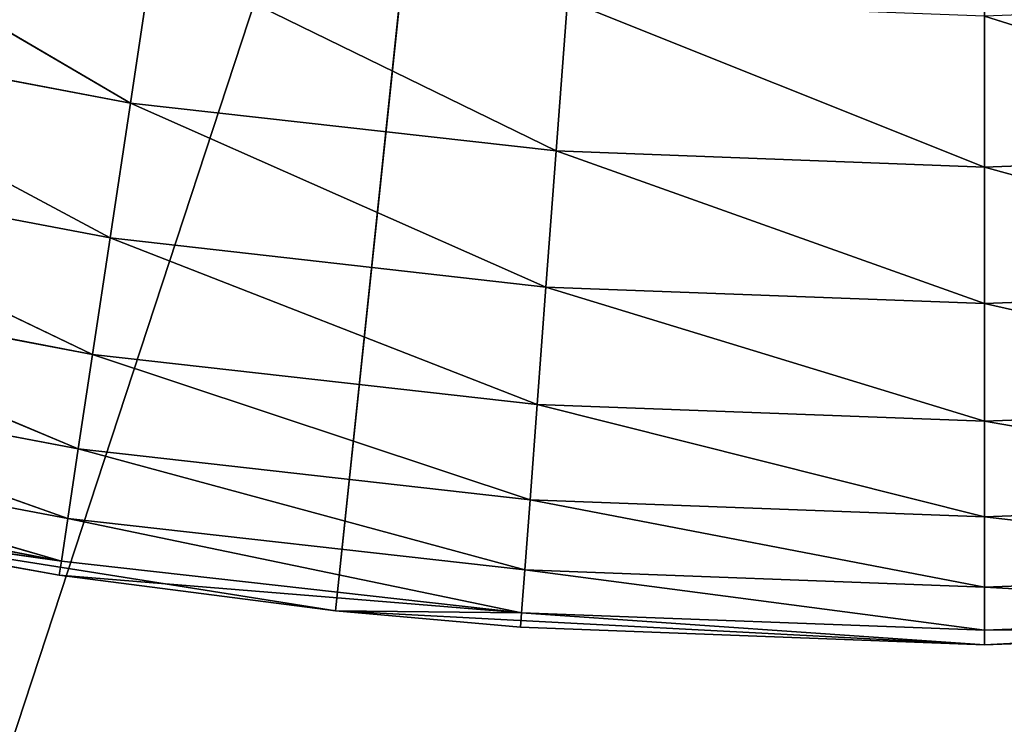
# Model space of a CAD drawing. Header units: centimetres. Extents: x 0.01 to 2.21, y 0.02 to 5.03.
# Tile 29 of 129: x 1.01 to 1.11, y 3.37 to 3.44. Entities that reach past the tile are written whole.
import ezdxf

# ---------------------------------------------------------------- set-up
doc = ezdxf.new("R2010")
doc.units = ezdxf.units.CM
doc.header["$LTSCALE"] = 2.54
doc.layers.get('0').update_dxf_attribs({"true_color": 0xff5454})

# ---------------------------------------------------------------- blocks, each defined once
blk = doc.blocks.new('Haczyk na r_czniki NUV przykr_cany.STL')
at = {"color": 0}
for p, q in [((1.111, 4.025, 0.1515), (1.04306, 3.37856, 0.1515)), ((1.111, 4.025, 0.1515), (1.04306, 3.37856, 0.1515)), ((1.111, 3.375, 0.1515), (1.111, 4.025, 0.1515)), ((1.111, 3.375, 0.1515), (1.111, 4.025, 0.1515)), ((1.111, 3.675, 0.0015), (0.011, 0.325, 0.0015)), ((1.111, 3.675, 0.0015), (0.011, 0.325, 0.0015)), ((1.111, 3.675, 0.1515), (0.011, 0.325, 0.1515)), ((1.111, 3.675, 0.1515), (0.011, 0.325, 0.1515)), ((1.02157, 3.4317, 0.6381), (0.981, 3.45545, 0.64547)), ((1.02157, 3.4317, 0.6381), (0.981, 3.45545, 0.64547)), ((1.02393, 3.44732, 0.64547), (1.02157, 3.4317, 0.6381)), ((1.02393, 3.44732, 0.64547), (1.02157, 3.4317, 0.6381)), ((1.02393, 3.44732, 0.64547), (1.06616, 3.42668, 0.6381)), ((1.02393, 3.44732, 0.64547), (1.06616, 3.42668, 0.6381)), ((1.06616, 3.42668, 0.6381), (1.06734, 3.44243, 0.64547)), ((1.06616, 3.42668, 0.6381), (1.06734, 3.44243, 0.64547)), ((1.06734, 3.44243, 0.64547), (1.111, 3.425, 0.6381)), ((1.06734, 3.44243, 0.64547), (1.111, 3.425, 0.6381)), ((1.111, 3.4408, 0.64547), (1.15584, 3.42668, 0.6381)), ((1.111, 3.4408, 0.64547), (1.15584, 3.42668, 0.6381)), ((1.111, 3.4408, 0.64547), (1.111, 3.425, 0.6381)), ((1.111, 3.4408, 0.64547), (1.111, 3.425, 0.6381)), ((1.01945, 3.41758, 0.6281), (0.97749, 3.44004, 0.6381)), ((1.01945, 3.41758, 0.6281), (0.97749, 3.44004, 0.6381)), ((1.02157, 3.4317, 0.6381), (0.97749, 3.44004, 0.6381)), ((1.02157, 3.4317, 0.6381), (0.97749, 3.44004, 0.6381)), ((1.02157, 3.4317, 0.6381), (1.01945, 3.41758, 0.6281)), ((1.02157, 3.4317, 0.6381), (1.01945, 3.41758, 0.6281)), ((1.02157, 3.4317, 0.6381), (1.06616, 3.42668, 0.6381)), ((1.02157, 3.4317, 0.6381), (1.06616, 3.42668, 0.6381)), ((1.02157, 3.4317, 0.6381), (1.06509, 3.41244, 0.6281)), ((1.02157, 3.4317, 0.6381), (1.06509, 3.41244, 0.6281)), ((1.01761, 3.40539, 0.61578), (0.97431, 3.42612, 0.6281)), ((1.01761, 3.40539, 0.61578), (0.97431, 3.42612, 0.6281)), ((1.01945, 3.41758, 0.6281), (0.97431, 3.42612, 0.6281)), ((1.01945, 3.41758, 0.6281), (0.97431, 3.42612, 0.6281)), ((1.06509, 3.41244, 0.6281), (1.06616, 3.42668, 0.6381)), ((1.06509, 3.41244, 0.6281), (1.06616, 3.42668, 0.6381)), ((1.06616, 3.42668, 0.6381), (1.111, 3.425, 0.6381)), ((1.06616, 3.42668, 0.6381), (1.111, 3.425, 0.6381)), ((1.06616, 3.42668, 0.6381), (1.111, 3.41072, 0.6281)), ((1.06616, 3.42668, 0.6381), (1.111, 3.41072, 0.6281)), ((1.111, 3.425, 0.6381), (1.15584, 3.42668, 0.6381)), ((1.111, 3.425, 0.6381), (1.15584, 3.42668, 0.6381)), ((1.111, 3.425, 0.6381), (1.15691, 3.41244, 0.6281)), ((1.111, 3.425, 0.6381), (1.15691, 3.41244, 0.6281)), ((1.111, 3.425, 0.6381), (1.111, 3.41072, 0.6281)), ((1.111, 3.425, 0.6381), (1.111, 3.41072, 0.6281)), ((1.01945, 3.41758, 0.6281), (1.01761, 3.40539, 0.61578)), ((1.01945, 3.41758, 0.6281), (1.01761, 3.40539, 0.61578)), ((1.01945, 3.41758, 0.6281), (1.06509, 3.41244, 0.6281)), ((1.01945, 3.41758, 0.6281), (1.06509, 3.41244, 0.6281)), ((1.01945, 3.41758, 0.6281), (1.06417, 3.40015, 0.61578)), ((1.01945, 3.41758, 0.6281), (1.06417, 3.40015, 0.61578)), ((1.01612, 3.39551, 0.6015), (0.97157, 3.41411, 0.61578)), ((1.01612, 3.39551, 0.6015), (0.97157, 3.41411, 0.61578)), ((1.01761, 3.40539, 0.61578), (0.97157, 3.41411, 0.61578)), ((1.01761, 3.40539, 0.61578), (0.97157, 3.41411, 0.61578)), ((1.06417, 3.40015, 0.61578), (1.06509, 3.41244, 0.6281)), ((1.06417, 3.40015, 0.61578), (1.06509, 3.41244, 0.6281)), ((1.06509, 3.41244, 0.6281), (1.111, 3.41072, 0.6281)), ((1.06509, 3.41244, 0.6281), (1.111, 3.41072, 0.6281)), ((1.06509, 3.41244, 0.6281), (1.111, 3.3984, 0.61578)), ((1.06509, 3.41244, 0.6281), (1.111, 3.3984, 0.61578)), ((1.111, 3.41072, 0.6281), (1.15691, 3.41244, 0.6281)), ((1.111, 3.41072, 0.6281), (1.15691, 3.41244, 0.6281)), ((1.111, 3.41072, 0.6281), (1.15783, 3.40015, 0.61578)), ((1.111, 3.41072, 0.6281), (1.15783, 3.40015, 0.61578)), ((1.111, 3.41072, 0.6281), (1.111, 3.3984, 0.61578)), ((1.111, 3.41072, 0.6281), (1.111, 3.3984, 0.61578)), ((1.01761, 3.40539, 0.61578), (1.01612, 3.39551, 0.6015)), ((1.01761, 3.40539, 0.61578), (1.01612, 3.39551, 0.6015)), ((1.01761, 3.40539, 0.61578), (1.06417, 3.40015, 0.61578)), ((1.01761, 3.40539, 0.61578), (1.06417, 3.40015, 0.61578)), ((1.01761, 3.40539, 0.61578), (1.06343, 3.39018, 0.6015)), ((1.01761, 3.40539, 0.61578), (1.06343, 3.39018, 0.6015)), ((1.01502, 3.38822, 0.5857), (0.96934, 3.40436, 0.6015)), ((1.01502, 3.38822, 0.5857), (0.96934, 3.40436, 0.6015)), ((1.01612, 3.39551, 0.6015), (0.96934, 3.40436, 0.6015)), ((1.01612, 3.39551, 0.6015), (0.96934, 3.40436, 0.6015)), ((1.06343, 3.39018, 0.6015), (1.06417, 3.40015, 0.61578)), ((1.06343, 3.39018, 0.6015), (1.06417, 3.40015, 0.61578)), ((1.06417, 3.40015, 0.61578), (1.111, 3.3984, 0.61578)), ((1.06417, 3.40015, 0.61578), (1.111, 3.3984, 0.61578)), ((1.06417, 3.40015, 0.61578), (1.111, 3.3884, 0.6015)), ((1.06417, 3.40015, 0.61578), (1.111, 3.3884, 0.6015)), ((1.111, 3.3984, 0.61578), (1.15783, 3.40015, 0.61578)), ((1.111, 3.3984, 0.61578), (1.15783, 3.40015, 0.61578)), ((1.111, 3.3984, 0.61578), (1.15857, 3.39018, 0.6015)), ((1.111, 3.3984, 0.61578), (1.15857, 3.39018, 0.6015)), ((1.111, 3.3984, 0.61578), (1.111, 3.3884, 0.6015)), ((1.111, 3.3984, 0.61578), (1.111, 3.3884, 0.6015)), ((1.01435, 3.38376, 0.56886), (0.9677, 3.39718, 0.5857)), ((1.01435, 3.38376, 0.56886), (0.9677, 3.39718, 0.5857)), ((1.01502, 3.38822, 0.5857), (0.9677, 3.39718, 0.5857)), ((1.01502, 3.38822, 0.5857), (0.9677, 3.39718, 0.5857)), ((1.01612, 3.39551, 0.6015), (1.01502, 3.38822, 0.5857)), ((1.01612, 3.39551, 0.6015), (1.01502, 3.38822, 0.5857)), ((1.01612, 3.39551, 0.6015), (1.06343, 3.39018, 0.6015)), ((1.01612, 3.39551, 0.6015), (1.06343, 3.39018, 0.6015)), ((1.01612, 3.39551, 0.6015), (1.06288, 3.38283, 0.5857)), ((1.01612, 3.39551, 0.6015), (1.06288, 3.38283, 0.5857)), ((1.01435, 3.38376, 0.56886), (0.9667, 3.39278, 0.56886)), ((1.01435, 3.38376, 0.56886), (0.9667, 3.39278, 0.56886)), ((1.06288, 3.38283, 0.5857), (1.06343, 3.39018, 0.6015)), ((1.06288, 3.38283, 0.5857), (1.06343, 3.39018, 0.6015)), ((1.06343, 3.39018, 0.6015), (1.111, 3.3884, 0.6015)), ((1.06343, 3.39018, 0.6015), (1.111, 3.3884, 0.6015)), ((1.06343, 3.39018, 0.6015), (1.111, 3.38103, 0.5857)), ((1.06343, 3.39018, 0.6015), (1.111, 3.38103, 0.5857)), ((1.111, 3.3884, 0.6015), (1.15857, 3.39018, 0.6015)), ((1.111, 3.3884, 0.6015), (1.15857, 3.39018, 0.6015)), ((0.97586, 3.3892, 0.1515), (1.01412, 3.38226, 0.5515)), ((1.01412, 3.38226, 0.5515), (0.97586, 3.3892, 0.5515)), ((0.97586, 3.3892, 0.1515), (1.01412, 3.38226, 0.5515)), ((0.97586, 3.3892, 0.1515), (1.04306, 3.37856, 0.1515)), ((0.97586, 3.3892, 0.1515), (1.04306, 3.37856, 0.1515)), ((1.01412, 3.38226, 0.5515), (0.97586, 3.3892, 0.5515)), ((1.01435, 3.38376, 0.56886), (0.97586, 3.3892, 0.5515)), ((1.01435, 3.38376, 0.56886), (0.97586, 3.3892, 0.5515)), ((1.01502, 3.38822, 0.5857), (1.01435, 3.38376, 0.56886)), ((1.01502, 3.38822, 0.5857), (1.01435, 3.38376, 0.56886)), ((1.01502, 3.38822, 0.5857), (1.06288, 3.38283, 0.5857)), ((1.01502, 3.38822, 0.5857), (1.06288, 3.38283, 0.5857)), ((1.01502, 3.38822, 0.5857), (1.06254, 3.37833, 0.56886)), ((1.01502, 3.38822, 0.5857), (1.06254, 3.37833, 0.56886)), ((1.111, 3.3884, 0.6015), (1.15912, 3.38283, 0.5857)), ((1.111, 3.3884, 0.6015), (1.15912, 3.38283, 0.5857)), ((1.111, 3.3884, 0.6015), (1.111, 3.38103, 0.5857)), ((1.111, 3.3884, 0.6015), (1.111, 3.38103, 0.5857)), ((1.01412, 3.38226, 0.5515), (1.01435, 3.38376, 0.56886)), ((1.01412, 3.38226, 0.5515), (1.01435, 3.38376, 0.56886)), ((1.01435, 3.38376, 0.56886), (1.06254, 3.37833, 0.56886)), ((1.01435, 3.38376, 0.56886), (1.06254, 3.37833, 0.56886)), ((1.06254, 3.37833, 0.56886), (1.06288, 3.38283, 0.5857)), ((1.06254, 3.37833, 0.56886), (1.06288, 3.38283, 0.5857)), ((1.06288, 3.38283, 0.5857), (1.111, 3.38103, 0.5857)), ((1.06288, 3.38283, 0.5857), (1.111, 3.38103, 0.5857)), ((1.06288, 3.38283, 0.5857), (1.111, 3.37652, 0.56886)), ((1.06288, 3.38283, 0.5857), (1.111, 3.37652, 0.56886)), ((1.111, 3.38103, 0.5857), (1.15912, 3.38283, 0.5857)), ((1.111, 3.38103, 0.5857), (1.15912, 3.38283, 0.5857)), ((1.04306, 3.37856, 0.1515), (1.01412, 3.38226, 0.5515)), ((1.04306, 3.37856, 0.1515), (1.01412, 3.38226, 0.5515)), ((1.04306, 3.37856, 0.5515), (1.01412, 3.38226, 0.5515)), ((1.01412, 3.38226, 0.5515), (1.06254, 3.37833, 0.56886)), ((1.01412, 3.38226, 0.5515), (1.06254, 3.37833, 0.56886)), ((1.04306, 3.37856, 0.5515), (1.01412, 3.38226, 0.5515)), ((1.111, 3.38103, 0.5857), (1.15946, 3.37833, 0.56886)), ((1.111, 3.38103, 0.5857), (1.15946, 3.37833, 0.56886)), ((1.111, 3.38103, 0.5857), (1.111, 3.37652, 0.56886)), ((1.111, 3.38103, 0.5857), (1.111, 3.37652, 0.56886)), ((1.04306, 3.37856, 0.1515), (1.04306, 3.37856, 0.5515)), ((1.04306, 3.37856, 0.1515), (1.04306, 3.37856, 0.5515)), ((1.04306, 3.37856, 0.1515), (1.06243, 3.37682, 0.5515)), ((1.06243, 3.37682, 0.5515), (1.04306, 3.37856, 0.5515)), ((1.04306, 3.37856, 0.1515), (1.06243, 3.37682, 0.5515)), ((1.04306, 3.37856, 0.1515), (1.111, 3.375, 0.1515)), ((1.04306, 3.37856, 0.1515), (1.111, 3.375, 0.1515)), ((1.04306, 3.37856, 0.5515), (1.06254, 3.37833, 0.56886)), ((1.04306, 3.37856, 0.5515), (1.06254, 3.37833, 0.56886)), ((1.06243, 3.37682, 0.5515), (1.04306, 3.37856, 0.5515)), ((1.111, 3.375, 0.1515), (1.17894, 3.37856, 0.1515)), ((1.111, 3.375, 0.1515), (1.17894, 3.37856, 0.1515)), ((1.06254, 3.37833, 0.56886), (1.06243, 3.37682, 0.5515)), ((1.06254, 3.37833, 0.56886), (1.06243, 3.37682, 0.5515)), ((1.06254, 3.37833, 0.56886), (1.111, 3.37652, 0.56886)), ((1.06254, 3.37833, 0.56886), (1.111, 3.37652, 0.56886)), ((1.06254, 3.37833, 0.56886), (1.111, 3.375, 0.5515)), ((1.06254, 3.37833, 0.56886), (1.111, 3.375, 0.5515)), ((1.111, 3.37652, 0.56886), (1.15946, 3.37833, 0.56886)), ((1.111, 3.37652, 0.56886), (1.15946, 3.37833, 0.56886)), ((1.111, 3.375, 0.1515), (1.06243, 3.37682, 0.5515)), ((1.111, 3.375, 0.1515), (1.06243, 3.37682, 0.5515)), ((1.111, 3.375, 0.5515), (1.06243, 3.37682, 0.5515)), ((1.111, 3.375, 0.5515), (1.06243, 3.37682, 0.5515)), ((1.111, 3.375, 0.1515), (1.15957, 3.37682, 0.5515)), ((1.15957, 3.37682, 0.5515), (1.111, 3.375, 0.5515)), ((1.111, 3.375, 0.1515), (1.15957, 3.37682, 0.5515)), ((1.111, 3.37652, 0.56886), (1.15957, 3.37682, 0.5515)), ((1.111, 3.37652, 0.56886), (1.15957, 3.37682, 0.5515)), ((1.15957, 3.37682, 0.5515), (1.111, 3.375, 0.5515)), ((1.111, 3.37652, 0.56886), (1.111, 3.375, 0.5515)), ((1.111, 3.37652, 0.56886), (1.111, 3.375, 0.5515)), ((1.111, 3.375, 0.1515), (1.111, 3.375, 0.5515)), ((1.111, 3.375, 0.1515), (1.111, 3.375, 0.5515))]:
    blk.add_line(p, q, dxfattribs=at)
mesh = blk.add_polyface(dxfattribs=at)
corners = [(1.111, 4.025, 0.1515), (0.84662, 3.4312, 0.1515), (0.786, 3.46208, 0.1515)]
mesh.append_faces([[corners[k] for k in face] for face in [(0, 1, 2)]], dxfattribs={"color": 0})
mesh = blk.add_polyface(dxfattribs=at)
corners = [(1.111, 4.025, 0.1515), (0.91014, 3.40681, 0.1515), (0.84662, 3.4312, 0.1515)]
mesh.append_faces([[corners[k] for k in face] for face in [(0, 1, 2)]], dxfattribs={"color": 0})
mesh = blk.add_polyface(dxfattribs=at)
corners = [(1.111, 4.025, 0.1515), (0.97586, 3.3892, 0.1515), (0.91014, 3.40681, 0.1515)]
mesh.append_faces([[corners[k] for k in face] for face in [(0, 1, 2)]], dxfattribs={"color": 0})
mesh = blk.add_polyface(dxfattribs=at)
corners = [(1.111, 4.025, 0.1515), (1.04306, 3.37856, 0.1515), (0.97586, 3.3892, 0.1515)]
mesh.append_faces([[corners[k] for k in face] for face in [(0, 1, 2)]], dxfattribs={"color": 0})
mesh = blk.add_polyface(dxfattribs=at)
corners = [(1.111, 3.375, 0.1515), (1.04306, 3.37856, 0.1515), (1.111, 4.025, 0.1515)]
mesh.append_faces([[corners[k] for k in face] for face in [(0, 1, 2)]], dxfattribs={"color": 0})
mesh = blk.add_polyface(dxfattribs=at)
corners = [(1.24614, 3.3892, 0.1515), (1.17894, 3.37856, 0.1515), (1.111, 4.025, 0.1515)]
mesh.append_faces([[corners[k] for k in face] for face in [(0, 1, 2)]], dxfattribs={"color": 0})
mesh = blk.add_polyface(dxfattribs=at)
corners = [(1.17894, 3.37856, 0.1515), (1.111, 3.375, 0.1515), (1.111, 4.025, 0.1515)]
mesh.append_faces([[corners[k] for k in face] for face in [(0, 1, 2)]], dxfattribs={"color": 0})
mesh = blk.add_polyface(dxfattribs=at)
corners = [(1.436, 3.46208, 0.1515), (1.37538, 3.4312, 0.1515), (1.111, 4.025, 0.1515)]
mesh.append_faces([[corners[k] for k in face] for face in [(0, 1, 2)]], dxfattribs={"color": 0})
mesh = blk.add_polyface(dxfattribs=at)
corners = [(1.37538, 3.4312, 0.1515), (1.31186, 3.40681, 0.1515), (1.111, 4.025, 0.1515)]
mesh.append_faces([[corners[k] for k in face] for face in [(0, 1, 2)]], dxfattribs={"color": 0})
mesh = blk.add_polyface(dxfattribs=at)
corners = [(1.31186, 3.40681, 0.1515), (1.24614, 3.3892, 0.1515), (1.111, 4.025, 0.1515)]
mesh.append_faces([[corners[k] for k in face] for face in [(0, 1, 2)]], dxfattribs={"color": 0})
mesh = blk.add_polyface(dxfattribs=at)
corners = [(1.05022, 3.68032, 0.0015), (0.011, 0.325, 0.0015), (0.99129, 3.69611, 0.0015)]
mesh.append_faces([[corners[k] for k in face] for face in [(0, 1, 2)]], dxfattribs={"color": 0})
mesh = blk.add_polyface(dxfattribs=at)
corners = [(1.05022, 3.68032, 0.1515), (0.99129, 3.69611, 0.1515), (0.011, 0.325, 0.1515)]
mesh.append_faces([[corners[k] for k in face] for face in [(0, 1, 2)]], dxfattribs={"color": 0})
mesh = blk.add_polyface(dxfattribs=at)
corners = [(1.111, 3.675, 0.0015), (0.011, 0.325, 0.0015), (1.05022, 3.68032, 0.0015)]
mesh.append_faces([[corners[k] for k in face] for face in [(0, 1, 2)]], dxfattribs={"color": 0})
mesh = blk.add_polyface(dxfattribs=at)
corners = [(1.111, 3.675, 0.1515), (1.05022, 3.68032, 0.1515), (0.011, 0.325, 0.1515)]
mesh.append_faces([[corners[k] for k in face] for face in [(0, 1, 2)]], dxfattribs={"color": 0})
mesh = blk.add_polyface(dxfattribs=at)
corners = [(2.211, 0.325, 0.0015), (1.111, 3.675, 0.0015), (1.17178, 3.68032, 0.0015)]
mesh.append_faces([[corners[k] for k in face] for face in [(0, 1, 2)]], dxfattribs={"color": 0})
mesh = blk.add_polyface(dxfattribs=at)
corners = [(2.211, 0.325, 0.1515), (1.17178, 3.68032, 0.1515), (1.111, 3.675, 0.1515)]
mesh.append_faces([[corners[k] for k in face] for face in [(0, 1, 2)]], dxfattribs={"color": 0})
mesh = blk.add_polyface(dxfattribs=at)
corners = [(2.211, 0.325, 0.0015), (0.011, 0.325, 0.0015), (1.111, 3.675, 0.0015)]
mesh.append_faces([[corners[k] for k in face] for face in [(0, 1, 2)]], dxfattribs={"color": 0})
mesh = blk.add_polyface(dxfattribs=at)
corners = [(2.211, 0.325, 0.1515), (1.111, 3.675, 0.1515), (0.011, 0.325, 0.1515)]
mesh.append_faces([[corners[k] for k in face] for face in [(0, 1, 2)]], dxfattribs={"color": 0})
mesh = blk.add_polyface(dxfattribs=at)
corners = [(1.02157, 3.4317, 0.6381), (0.981, 3.45545, 0.64547), (0.97749, 3.44004, 0.6381)]
mesh.append_faces([[corners[k] for k in face] for face in [(0, 1, 2)]], dxfattribs={"color": 0})
mesh = blk.add_polyface(dxfattribs=at)
corners = [(1.02393, 3.44732, 0.64547), (0.981, 3.45545, 0.64547), (1.02157, 3.4317, 0.6381)]
mesh.append_faces([[corners[k] for k in face] for face in [(0, 1, 2)]], dxfattribs={"color": 0})
mesh = blk.add_polyface(dxfattribs=at)
corners = [(1.06616, 3.42668, 0.6381), (1.02393, 3.44732, 0.64547), (1.02157, 3.4317, 0.6381)]
mesh.append_faces([[corners[k] for k in face] for face in [(0, 1, 2)]], dxfattribs={"color": 0})
mesh = blk.add_polyface(dxfattribs=at)
corners = [(1.06734, 3.44243, 0.64547), (1.02393, 3.44732, 0.64547), (1.06616, 3.42668, 0.6381)]
mesh.append_faces([[corners[k] for k in face] for face in [(0, 1, 2)]], dxfattribs={"color": 0})
mesh = blk.add_polyface(dxfattribs=at)
corners = [(1.111, 3.425, 0.6381), (1.06734, 3.44243, 0.64547), (1.06616, 3.42668, 0.6381)]
mesh.append_faces([[corners[k] for k in face] for face in [(0, 1, 2)]], dxfattribs={"color": 0})
mesh = blk.add_polyface(dxfattribs=at)
corners = [(1.111, 3.4408, 0.64547), (1.06734, 3.44243, 0.64547), (1.111, 3.425, 0.6381)]
mesh.append_faces([[corners[k] for k in face] for face in [(0, 1, 2)]], dxfattribs={"color": 0})
mesh = blk.add_polyface(dxfattribs=at)
corners = [(1.15584, 3.42668, 0.6381), (1.15466, 3.44243, 0.64547), (1.111, 3.4408, 0.64547)]
mesh.append_faces([[corners[k] for k in face] for face in [(0, 1, 2)]], dxfattribs={"color": 0})
mesh = blk.add_polyface(dxfattribs=at)
corners = [(1.15584, 3.42668, 0.6381), (1.111, 3.4408, 0.64547), (1.111, 3.425, 0.6381)]
mesh.append_faces([[corners[k] for k in face] for face in [(0, 1, 2)]], dxfattribs={"color": 0})
mesh = blk.add_polyface(dxfattribs=at)
corners = [(1.01945, 3.41758, 0.6281), (0.97749, 3.44004, 0.6381), (0.97431, 3.42612, 0.6281)]
mesh.append_faces([[corners[k] for k in face] for face in [(0, 1, 2)]], dxfattribs={"color": 0})
mesh = blk.add_polyface(dxfattribs=at)
corners = [(1.02157, 3.4317, 0.6381), (0.97749, 3.44004, 0.6381), (1.01945, 3.41758, 0.6281)]
mesh.append_faces([[corners[k] for k in face] for face in [(0, 1, 2)]], dxfattribs={"color": 0})
mesh = blk.add_polyface(dxfattribs=at)
corners = [(1.06509, 3.41244, 0.6281), (1.02157, 3.4317, 0.6381), (1.01945, 3.41758, 0.6281)]
mesh.append_faces([[corners[k] for k in face] for face in [(0, 1, 2)]], dxfattribs={"color": 0})
mesh = blk.add_polyface(dxfattribs=at)
corners = [(1.06616, 3.42668, 0.6381), (1.02157, 3.4317, 0.6381), (1.06509, 3.41244, 0.6281)]
mesh.append_faces([[corners[k] for k in face] for face in [(0, 1, 2)]], dxfattribs={"color": 0})
mesh = blk.add_polyface(dxfattribs=at)
corners = [(1.01761, 3.40539, 0.61578), (0.97431, 3.42612, 0.6281), (0.97157, 3.41411, 0.61578)]
mesh.append_faces([[corners[k] for k in face] for face in [(0, 1, 2)]], dxfattribs={"color": 0})
mesh = blk.add_polyface(dxfattribs=at)
corners = [(1.01945, 3.41758, 0.6281), (0.97431, 3.42612, 0.6281), (1.01761, 3.40539, 0.61578)]
mesh.append_faces([[corners[k] for k in face] for face in [(0, 1, 2)]], dxfattribs={"color": 0})
mesh = blk.add_polyface(dxfattribs=at)
corners = [(1.111, 3.41072, 0.6281), (1.06616, 3.42668, 0.6381), (1.06509, 3.41244, 0.6281)]
mesh.append_faces([[corners[k] for k in face] for face in [(0, 1, 2)]], dxfattribs={"color": 0})
mesh = blk.add_polyface(dxfattribs=at)
corners = [(1.111, 3.425, 0.6381), (1.06616, 3.42668, 0.6381), (1.111, 3.41072, 0.6281)]
mesh.append_faces([[corners[k] for k in face] for face in [(0, 1, 2)]], dxfattribs={"color": 0})
mesh = blk.add_polyface(dxfattribs=at)
corners = [(1.15691, 3.41244, 0.6281), (1.15584, 3.42668, 0.6381), (1.111, 3.425, 0.6381)]
mesh.append_faces([[corners[k] for k in face] for face in [(0, 1, 2)]], dxfattribs={"color": 0})
mesh = blk.add_polyface(dxfattribs=at)
corners = [(1.15691, 3.41244, 0.6281), (1.111, 3.425, 0.6381), (1.111, 3.41072, 0.6281)]
mesh.append_faces([[corners[k] for k in face] for face in [(0, 1, 2)]], dxfattribs={"color": 0})
mesh = blk.add_polyface(dxfattribs=at)
corners = [(1.06417, 3.40015, 0.61578), (1.01945, 3.41758, 0.6281), (1.01761, 3.40539, 0.61578)]
mesh.append_faces([[corners[k] for k in face] for face in [(0, 1, 2)]], dxfattribs={"color": 0})
mesh = blk.add_polyface(dxfattribs=at)
corners = [(1.06509, 3.41244, 0.6281), (1.01945, 3.41758, 0.6281), (1.06417, 3.40015, 0.61578)]
mesh.append_faces([[corners[k] for k in face] for face in [(0, 1, 2)]], dxfattribs={"color": 0})
mesh = blk.add_polyface(dxfattribs=at)
corners = [(0.97157, 3.41411, 0.61578), (0.96934, 3.40436, 0.6015), (1.01612, 3.39551, 0.6015)]
mesh.append_faces([[corners[k] for k in face] for face in [(0, 1, 2)]], dxfattribs={"color": 0})
mesh = blk.add_polyface(dxfattribs=at)
corners = [(0.97157, 3.41411, 0.61578), (1.01612, 3.39551, 0.6015), (1.01761, 3.40539, 0.61578)]
mesh.append_faces([[corners[k] for k in face] for face in [(0, 1, 2)]], dxfattribs={"color": 0})
mesh = blk.add_polyface(dxfattribs=at)
corners = [(1.111, 3.3984, 0.61578), (1.06509, 3.41244, 0.6281), (1.06417, 3.40015, 0.61578)]
mesh.append_faces([[corners[k] for k in face] for face in [(0, 1, 2)]], dxfattribs={"color": 0})
mesh = blk.add_polyface(dxfattribs=at)
corners = [(1.06509, 3.41244, 0.6281), (1.111, 3.3984, 0.61578), (1.111, 3.41072, 0.6281)]
mesh.append_faces([[corners[k] for k in face] for face in [(0, 1, 2)]], dxfattribs={"color": 0})
mesh = blk.add_polyface(dxfattribs=at)
corners = [(1.15783, 3.40015, 0.61578), (1.15691, 3.41244, 0.6281), (1.111, 3.41072, 0.6281)]
mesh.append_faces([[corners[k] for k in face] for face in [(0, 1, 2)]], dxfattribs={"color": 0})
mesh = blk.add_polyface(dxfattribs=at)
corners = [(1.111, 3.41072, 0.6281), (1.111, 3.3984, 0.61578), (1.15783, 3.40015, 0.61578)]
mesh.append_faces([[corners[k] for k in face] for face in [(0, 1, 2)]], dxfattribs={"color": 0})
mesh = blk.add_polyface(dxfattribs=at)
corners = [(1.01761, 3.40539, 0.61578), (1.01612, 3.39551, 0.6015), (1.06343, 3.39018, 0.6015)]
mesh.append_faces([[corners[k] for k in face] for face in [(0, 1, 2)]], dxfattribs={"color": 0})
mesh = blk.add_polyface(dxfattribs=at)
corners = [(1.01761, 3.40539, 0.61578), (1.06343, 3.39018, 0.6015), (1.06417, 3.40015, 0.61578)]
mesh.append_faces([[corners[k] for k in face] for face in [(0, 1, 2)]], dxfattribs={"color": 0})
mesh = blk.add_polyface(dxfattribs=at)
corners = [(0.96934, 3.40436, 0.6015), (0.9677, 3.39718, 0.5857), (1.01502, 3.38822, 0.5857)]
mesh.append_faces([[corners[k] for k in face] for face in [(0, 1, 2)]], dxfattribs={"color": 0})
mesh = blk.add_polyface(dxfattribs=at)
corners = [(0.96934, 3.40436, 0.6015), (1.01502, 3.38822, 0.5857), (1.01612, 3.39551, 0.6015)]
mesh.append_faces([[corners[k] for k in face] for face in [(0, 1, 2)]], dxfattribs={"color": 0})
mesh = blk.add_polyface(dxfattribs=at)
corners = [(1.06417, 3.40015, 0.61578), (1.06343, 3.39018, 0.6015), (1.111, 3.3884, 0.6015)]
mesh.append_faces([[corners[k] for k in face] for face in [(0, 1, 2)]], dxfattribs={"color": 0})
mesh = blk.add_polyface(dxfattribs=at)
corners = [(1.06417, 3.40015, 0.61578), (1.111, 3.3884, 0.6015), (1.111, 3.3984, 0.61578)]
mesh.append_faces([[corners[k] for k in face] for face in [(0, 1, 2)]], dxfattribs={"color": 0})
mesh = blk.add_polyface(dxfattribs=at)
corners = [(1.111, 3.3984, 0.61578), (1.15857, 3.39018, 0.6015), (1.15783, 3.40015, 0.61578)]
mesh.append_faces([[corners[k] for k in face] for face in [(0, 1, 2)]], dxfattribs={"color": 0})
mesh = blk.add_polyface(dxfattribs=at)
corners = [(1.111, 3.3984, 0.61578), (1.111, 3.3884, 0.6015), (1.15857, 3.39018, 0.6015)]
mesh.append_faces([[corners[k] for k in face] for face in [(0, 1, 2)]], dxfattribs={"color": 0})
mesh = blk.add_polyface(dxfattribs=at)
corners = [(0.9677, 3.39718, 0.5857), (0.9667, 3.39278, 0.56886), (1.01435, 3.38376, 0.56886)]
mesh.append_faces([[corners[k] for k in face] for face in [(0, 1, 2)]], dxfattribs={"color": 0})
mesh = blk.add_polyface(dxfattribs=at)
corners = [(0.9677, 3.39718, 0.5857), (1.01435, 3.38376, 0.56886), (1.01502, 3.38822, 0.5857)]
mesh.append_faces([[corners[k] for k in face] for face in [(0, 1, 2)]], dxfattribs={"color": 0})
mesh = blk.add_polyface(dxfattribs=at)
corners = [(1.01612, 3.39551, 0.6015), (1.01502, 3.38822, 0.5857), (1.06288, 3.38283, 0.5857)]
mesh.append_faces([[corners[k] for k in face] for face in [(0, 1, 2)]], dxfattribs={"color": 0})
mesh = blk.add_polyface(dxfattribs=at)
corners = [(1.01612, 3.39551, 0.6015), (1.06288, 3.38283, 0.5857), (1.06343, 3.39018, 0.6015)]
mesh.append_faces([[corners[k] for k in face] for face in [(0, 1, 2)]], dxfattribs={"color": 0})
mesh = blk.add_polyface(dxfattribs=at)
corners = [(0.9667, 3.39278, 0.56886), (0.97586, 3.3892, 0.5515), (1.01435, 3.38376, 0.56886)]
mesh.append_faces([[corners[k] for k in face] for face in [(0, 1, 2)]], dxfattribs={"color": 0})
mesh = blk.add_polyface(dxfattribs=at)
corners = [(1.06343, 3.39018, 0.6015), (1.06288, 3.38283, 0.5857), (1.111, 3.38103, 0.5857)]
mesh.append_faces([[corners[k] for k in face] for face in [(0, 1, 2)]], dxfattribs={"color": 0})
mesh = blk.add_polyface(dxfattribs=at)
corners = [(1.06343, 3.39018, 0.6015), (1.111, 3.38103, 0.5857), (1.111, 3.3884, 0.6015)]
mesh.append_faces([[corners[k] for k in face] for face in [(0, 1, 2)]], dxfattribs={"color": 0})
mesh = blk.add_polyface(dxfattribs=at)
corners = [(1.111, 3.3884, 0.6015), (1.15912, 3.38283, 0.5857), (1.15857, 3.39018, 0.6015)]
mesh.append_faces([[corners[k] for k in face] for face in [(0, 1, 2)]], dxfattribs={"color": 0})
mesh = blk.add_polyface(dxfattribs=at)
corners = [(0.97586, 3.3892, 0.5515), (0.97586, 3.3892, 0.1515), (1.01412, 3.38226, 0.5515)]
mesh.append_faces([[corners[k] for k in face] for face in [(0, 1, 2)]], dxfattribs={"color": 0})
mesh = blk.add_polyface(dxfattribs=at)
corners = [(1.01412, 3.38226, 0.5515), (0.97586, 3.3892, 0.1515), (1.04306, 3.37856, 0.1515)]
mesh.append_faces([[corners[k] for k in face] for face in [(0, 1, 2)]], dxfattribs={"color": 0})
mesh = blk.add_polyface(dxfattribs=at)
corners = [(1.01435, 3.38376, 0.56886), (0.97586, 3.3892, 0.5515), (1.01412, 3.38226, 0.5515)]
mesh.append_faces([[corners[k] for k in face] for face in [(0, 1, 2)]], dxfattribs={"color": 0})
mesh = blk.add_polyface(dxfattribs=at)
corners = [(1.01502, 3.38822, 0.5857), (1.01435, 3.38376, 0.56886), (1.06254, 3.37833, 0.56886)]
mesh.append_faces([[corners[k] for k in face] for face in [(0, 1, 2)]], dxfattribs={"color": 0})
mesh = blk.add_polyface(dxfattribs=at)
corners = [(1.01502, 3.38822, 0.5857), (1.06254, 3.37833, 0.56886), (1.06288, 3.38283, 0.5857)]
mesh.append_faces([[corners[k] for k in face] for face in [(0, 1, 2)]], dxfattribs={"color": 0})
mesh = blk.add_polyface(dxfattribs=at)
corners = [(1.111, 3.3884, 0.6015), (1.111, 3.38103, 0.5857), (1.15912, 3.38283, 0.5857)]
mesh.append_faces([[corners[k] for k in face] for face in [(0, 1, 2)]], dxfattribs={"color": 0})
mesh = blk.add_polyface(dxfattribs=at)
corners = [(1.01435, 3.38376, 0.56886), (1.01412, 3.38226, 0.5515), (1.06254, 3.37833, 0.56886)]
mesh.append_faces([[corners[k] for k in face] for face in [(0, 1, 2)]], dxfattribs={"color": 0})
mesh = blk.add_polyface(dxfattribs=at)
corners = [(1.06288, 3.38283, 0.5857), (1.06254, 3.37833, 0.56886), (1.111, 3.37652, 0.56886)]
mesh.append_faces([[corners[k] for k in face] for face in [(0, 1, 2)]], dxfattribs={"color": 0})
mesh = blk.add_polyface(dxfattribs=at)
corners = [(1.06288, 3.38283, 0.5857), (1.111, 3.37652, 0.56886), (1.111, 3.38103, 0.5857)]
mesh.append_faces([[corners[k] for k in face] for face in [(0, 1, 2)]], dxfattribs={"color": 0})
mesh = blk.add_polyface(dxfattribs=at)
corners = [(1.111, 3.38103, 0.5857), (1.15946, 3.37833, 0.56886), (1.15912, 3.38283, 0.5857)]
mesh.append_faces([[corners[k] for k in face] for face in [(0, 1, 2)]], dxfattribs={"color": 0})
mesh = blk.add_polyface(dxfattribs=at)
corners = [(1.01412, 3.38226, 0.5515), (1.04306, 3.37856, 0.1515), (1.04306, 3.37856, 0.5515)]
mesh.append_faces([[corners[k] for k in face] for face in [(0, 1, 2)]], dxfattribs={"color": 0})
mesh = blk.add_polyface(dxfattribs=at)
corners = [(1.06254, 3.37833, 0.56886), (1.01412, 3.38226, 0.5515), (1.04306, 3.37856, 0.5515)]
mesh.append_faces([[corners[k] for k in face] for face in [(0, 1, 2)]], dxfattribs={"color": 0})
mesh = blk.add_polyface(dxfattribs=at)
corners = [(1.111, 3.38103, 0.5857), (1.111, 3.37652, 0.56886), (1.15946, 3.37833, 0.56886)]
mesh.append_faces([[corners[k] for k in face] for face in [(0, 1, 2)]], dxfattribs={"color": 0})
mesh = blk.add_polyface(dxfattribs=at)
corners = [(1.04306, 3.37856, 0.5515), (1.04306, 3.37856, 0.1515), (1.06243, 3.37682, 0.5515)]
mesh.append_faces([[corners[k] for k in face] for face in [(0, 1, 2)]], dxfattribs={"color": 0})
mesh = blk.add_polyface(dxfattribs=at)
corners = [(1.06243, 3.37682, 0.5515), (1.04306, 3.37856, 0.1515), (1.111, 3.375, 0.1515)]
mesh.append_faces([[corners[k] for k in face] for face in [(0, 1, 2)]], dxfattribs={"color": 0})
mesh = blk.add_polyface(dxfattribs=at)
corners = [(1.06254, 3.37833, 0.56886), (1.04306, 3.37856, 0.5515), (1.06243, 3.37682, 0.5515)]
mesh.append_faces([[corners[k] for k in face] for face in [(0, 1, 2)]], dxfattribs={"color": 0})
mesh = blk.add_polyface(dxfattribs=at)
corners = [(1.15957, 3.37682, 0.5515), (1.111, 3.375, 0.1515), (1.17894, 3.37856, 0.1515)]
mesh.append_faces([[corners[k] for k in face] for face in [(0, 1, 2)]], dxfattribs={"color": 0})
mesh = blk.add_polyface(dxfattribs=at)
corners = [(1.06254, 3.37833, 0.56886), (1.06243, 3.37682, 0.5515), (1.111, 3.375, 0.5515)]
mesh.append_faces([[corners[k] for k in face] for face in [(0, 1, 2)]], dxfattribs={"color": 0})
mesh = blk.add_polyface(dxfattribs=at)
corners = [(1.06254, 3.37833, 0.56886), (1.111, 3.375, 0.5515), (1.111, 3.37652, 0.56886)]
mesh.append_faces([[corners[k] for k in face] for face in [(0, 1, 2)]], dxfattribs={"color": 0})
mesh = blk.add_polyface(dxfattribs=at)
corners = [(1.111, 3.37652, 0.56886), (1.15957, 3.37682, 0.5515), (1.15946, 3.37833, 0.56886)]
mesh.append_faces([[corners[k] for k in face] for face in [(0, 1, 2)]], dxfattribs={"color": 0})
mesh = blk.add_polyface(dxfattribs=at)
corners = [(1.06243, 3.37682, 0.5515), (1.111, 3.375, 0.1515), (1.111, 3.375, 0.5515)]
mesh.append_faces([[corners[k] for k in face] for face in [(0, 1, 2)]], dxfattribs={"color": 0})
mesh = blk.add_polyface(dxfattribs=at)
corners = [(1.111, 3.375, 0.5515), (1.111, 3.375, 0.1515), (1.15957, 3.37682, 0.5515)]
mesh.append_faces([[corners[k] for k in face] for face in [(0, 1, 2)]], dxfattribs={"color": 0})
mesh = blk.add_polyface(dxfattribs=at)
corners = [(1.111, 3.37652, 0.56886), (1.111, 3.375, 0.5515), (1.15957, 3.37682, 0.5515)]
mesh.append_faces([[corners[k] for k in face] for face in [(0, 1, 2)]], dxfattribs={"color": 0})

msp = doc.modelspace()

# ---------------------------------------------------------------- block references
at = {"color": 0}
msp.add_blockref('Haczyk na r_czniki NUV przykr_cany.STL', (0, 0), dxfattribs=at)

doc.saveas('drawing.dxf')
